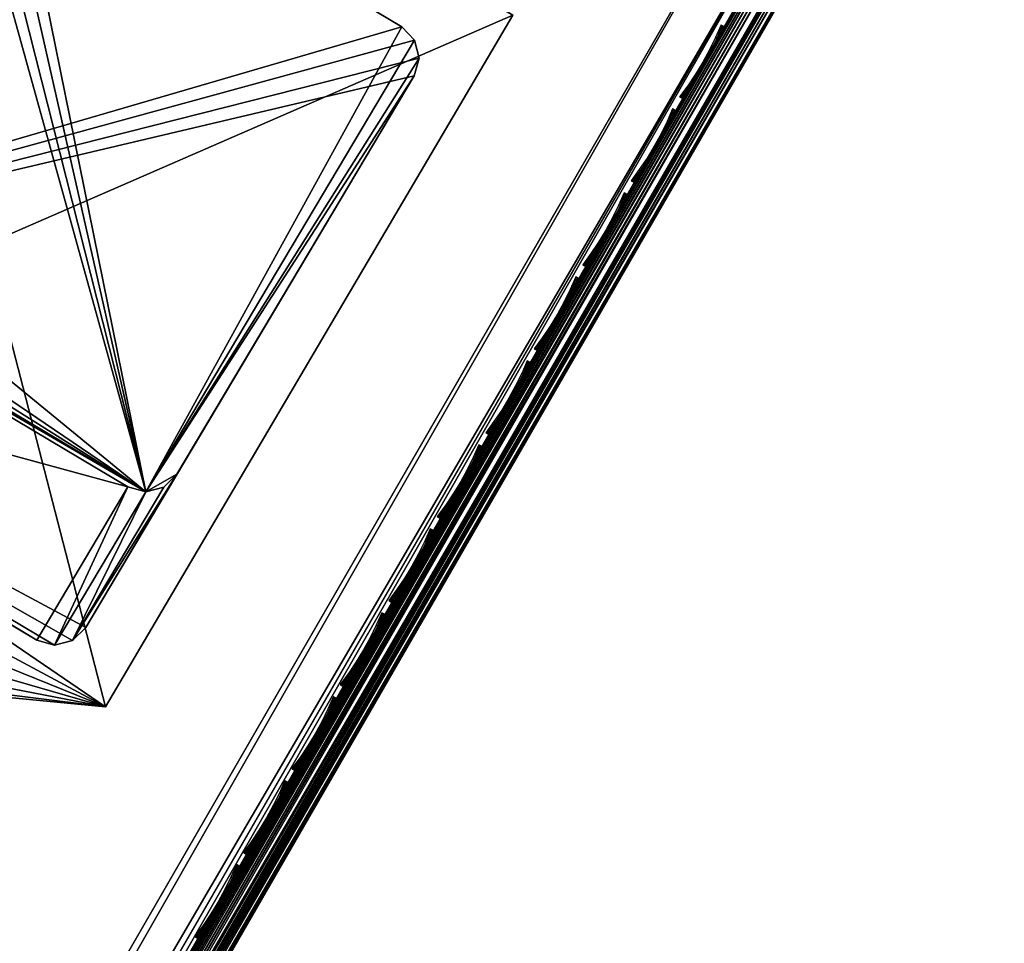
# Model space of a CAD drawing. Header units: inches. Extents: x 0 to 31.9, y -32.8 to 0.
# Tile 54 of 75: x 29 to 31.8, y -12.5 to -9.9. Entities that reach past the tile are written whole.
import ezdxf

# ---------------------------------------------------------------- set-up
doc = ezdxf.new("R2010")
doc.units = ezdxf.units.IN
doc.header["$LTSCALE"] = 0.03937
doc.header["$MEASUREMENT"] = 0
for name, color, linetype in [('A-FURN-3-ST', 151, 'Continuous'), ('A-FURN-3-ST-LG', 252, 'Continuous'), ('A-FURN-3-ST-LGHW', 32, 'Continuous'), ('A-FURN-3-ST-SEAM', 250, 'Continuous'), ('A-FURN-3-STITCH', 15, 'Continuous')]:
    doc.layers.add(name, color=color, linetype=linetype)

msp = doc.modelspace()

# ---------------------------------------------------------------- meshes
at = {"layer": 'A-FURN-3-ST'}
mesh = msp.add_polyface(dxfattribs=at)
corners = [(31.6275, -8.9707, 5.25), (18.1201, -32.3661, 5.25), (31.5985, -8.9539, 5.125), (18.0911, -32.3494, 5.125), (31.5192, -8.9082, 5.0335), (18.0119, -32.3036, 5.0335), (31.411, -8.8457, 5), (17.9036, -32.2411, 5), (31.1066, -9.3729, 18), (18.2036, -31.7215, 18), (31.2149, -9.4354, 17.9665), (18.3119, -31.784, 17.9665), (31.2941, -9.4811, 17.875), (18.3911, -31.8298, 17.875), (31.3231, -9.4979, 17.75), (18.4201, -31.8465, 17.75), (29.5052, -7.7984, 5), (16.4246, -31.4455, 5), (27.5645, -6.8173, 5), (14.9102, -30.7193, 5), (25.5912, -5.9035, 5), (23.5877, -5.058, 5), (13.3639, -30.064, 5), (21.5563, -4.2819, 5), (11.7889, -29.481, 5), (19.4995, -3.5761, 5), (10.1885, -28.9716, 5), (17.4196, -2.9414, 5), (15.3191, -2.3786, 5), (8.5662, -28.5369, 5), (31.7525, -8.7542, 5.5002), (17.9951, -32.5826, 5.5), (31.7481, -8.7618, 16.9007), (17.9951, -32.5826, 16.9), (13.8749, -29.9301, 17.9625), (13.5869, -29.5069, 18), (12.4253, -29.3711, 17.9625), (11.9851, -28.914, 18), (10.9533, -28.8742, 17.9625), (10.3575, -28.3959, 18), (10.0478, -29.4514, 16.9), (11.6258, -29.9536, 16.9), (10.7202, -29.6163, 17.1847), (12.1609, -30.1026, 17.1847), (12.1983, -29.9993, 17.45), (10.7532, -29.5115, 17.45), (12.2577, -29.8349, 17.6778), (10.8055, -29.3447, 17.6778), (12.3351, -29.6206, 17.8526), (10.8738, -29.1273, 17.8526), (13.7742, -30.1756, 17.8526), (11.6258, -29.9536, 5.5), (10.0478, -29.4514, 5.5), (13.2932, -30.2417, 5.0381), (11.7265, -29.6619, 5.0381), (10.0585, -29.4149, 5.3087), (11.6383, -29.9177, 5.3087), (11.6736, -29.8152, 5.1464), (10.089, -29.3109, 5.1464), (10.1347, -29.1552, 5.0381), (29.2194, -8.3359, 18), (16.6995, -30.9122, 18), (27.2976, -7.3645, 18), (15.1595, -30.1735, 18), (25.3436, -6.4596, 18), (23.3597, -5.6225, 18), (21.3481, -4.854, 18), (19.3113, -4.1551, 18), (17.2518, -3.5266, 18), (8.7077, -27.9539, 18), (15.1718, -2.9693, 18), (13.0739, -2.4838, 18)]
mesh.append_faces([[corners[k] for k in face] for face in [(0, 1, 2), (2, 1, 3), (2, 3, 4), (4, 3, 5), (4, 5, 6), (6, 5, 7), (8, 9, 10), (10, 9, 11), (10, 11, 12), (12, 11, 13), (12, 13, 14), (14, 13, 15), (6, 7, 16), (16, 7, 17), (16, 17, 18), (18, 17, 19), (18, 19, 20), (20, 19, 21), (21, 19, 22), (21, 22, 23), (23, 22, 24), (23, 24, 25), (25, 24, 26), (25, 26, 27), (27, 26, 28), (28, 26, 29), (0, 30, 1), (1, 30, 31), (30, 32, 31), (31, 32, 33), (33, 32, 14), (33, 14, 15), (34, 35, 36), (36, 35, 37), (36, 37, 38), (38, 37, 39), (40, 41, 42), (42, 43, 44, 45), (45, 44, 46, 47), (47, 46, 48, 49), (49, 48, 36, 38), (48, 50, 34, 36), (51, 41, 52), (24, 53, 54), (24, 54, 26), (51, 55, 56), (57, 56, 55, 58), (54, 57, 58, 59), (8, 60, 9), (9, 60, 61), (61, 60, 62), (61, 62, 63), (63, 62, 64), (63, 64, 35), (35, 64, 65), (35, 65, 66), (35, 66, 37), (37, 66, 67), (37, 67, 39), (39, 67, 68), (39, 68, 69), (69, 68, 70), (69, 70, 71)]])
at = {"layer": 'A-FURN-3-ST-LG'}
mesh = msp.add_polyface(dxfattribs=at)
corners = [(27.4602, -10.6751, 4.8029), (29.0423, -11.6325, 4.8029), (27.4962, -10.712, 4.8029), (29.0921, -11.6465, 4.8029), (29.1424, -11.6336, 4.8029), (29.1795, -11.5972, 4.8029), (30.0994, -10.0521, 4.8029), (30.1135, -10.0024, 4.8029), (30.1008, -9.9522, 4.8029), (30.0647, -9.9152, 4.8029), (28.5195, -8.9952, 4.8029), (28.4695, -8.981, 4.8029), (28.4193, -8.9937, 4.8029), (28.3822, -9.0297, 4.8029), (27.4617, -10.5758, 4.8029), (27.4476, -10.6254, 4.8029), (30.1008, -9.9522, 0.0066), (30.0647, -9.9152, 0.0066), (30.1135, -10.0024, 0.0066), (30.0994, -10.0521, 0.0066), (28.9489, -9.2509, 0.0066), (28.8989, -9.2366, 0.0066), (28.8486, -9.2493, 0.0066), (28.8114, -9.2853, 0.0066), (29.2979, -11.2031, 0.0066), (29.3477, -11.2171, 0.0066), (29.398, -11.2042, 0.0066), (29.4352, -11.1679, 0.0066), (28.1812, -10.5382, 0.0066), (28.1452, -10.5014, 0.0066), (28.1326, -10.4516, 0.0066), (28.1466, -10.4021, 0.0066), (28.2144, -10.2882, 0.0066)]
mesh.append_faces([[corners[k] for k in face] for face in [(17, 9, 16), (9, 8, 16), (19, 18, 6), (18, 7, 6), (9, 17, 10), (17, 20, 10), (10, 20, 11), (20, 21, 11), (11, 21, 12), (21, 22, 12), (12, 22, 13), (22, 23, 13), (1, 24, 3), (24, 25, 3), (3, 25, 4), (25, 26, 4), (5, 4, 27), (4, 26, 27), (27, 19, 5), (19, 6, 5), (28, 24, 2), (24, 1, 2), (28, 2, 29), (2, 0, 29), (29, 0, 30), (0, 15, 30), (30, 15, 31), (15, 14, 31), (31, 14, 23), (14, 13, 23)]])
mesh.append_faces([[corners[k] for k in face] for face in [(31, 32, 25)]], dxfattribs={"vtx0": -1, "vtx1": -1})
mesh.append_faces([[corners[k] for k in face] for face in [(32, 31, 23), (32, 23, 25)]], dxfattribs={"vtx0": -1, "vtx2": -1})
mesh.append_faces([[corners[k] for k in face] for face in [(2, 1, 0), (16, 8, 18), (24, 28, 25), (23, 22, 25)]], dxfattribs={"vtx1": -1})
mesh.append_faces([[corners[k] for k in face] for face in [(1, 3, 0), (3, 4, 0), (4, 5, 0), (5, 6, 0), (6, 7, 0), (7, 8, 0), (8, 9, 0), (9, 10, 0), (10, 11, 0), (11, 12, 0), (12, 13, 0), (13, 14, 0), (28, 29, 25), (29, 30, 25), (22, 21, 25), (21, 20, 25), (20, 17, 25), (17, 16, 25), (16, 18, 25), (18, 19, 25), (19, 27, 25)]], dxfattribs={"vtx1": -1, "vtx2": -1})
mesh.append_faces([[corners[k] for k in face] for face in [(14, 15, 0), (8, 7, 18), (30, 31, 25), (27, 26, 25)]], dxfattribs={"vtx2": -1})
at = {"layer": 'A-FURN-3-ST-LGHW'}
mesh = msp.add_polyface(dxfattribs=at)
corners = [(29.2347, -11.8195, 5.0066), (26.6611, -11.4994, 5.0066), (26.9989, -11.6038, 5.0066), (26.3922, -11.2696, 5.0066), (26.2363, -10.9522, 5.0066), (26.2189, -10.5991, 5.0066), (26.3428, -10.2678, 5.0066), (26.5878, -10.0127, 5.0066), (28.4391, -8.7408, 5.0066), (30.3763, -9.8823, 5.0066), (26.9989, -11.6038, 4.7568), (26.6611, -11.4994, 4.7568), (26.3922, -11.2696, 4.7568), (26.2363, -10.9522, 4.7568), (26.2189, -10.5991, 4.7568), (26.3428, -10.2678, 4.7568), (26.5878, -10.0127, 4.7568), (29.2347, -11.8195, 4.7568), (30.3763, -9.8823, 4.7568), (28.4391, -8.7408, 4.7568)]
mesh.append_faces([[corners[k] for k in face] for face in [(1, 10, 2), (1, 11, 10), (3, 11, 1), (3, 12, 11), (4, 12, 3), (4, 13, 12), (5, 13, 4), (5, 14, 13), (6, 14, 5), (6, 15, 14), (16, 6, 7), (16, 15, 6), (19, 7, 8), (19, 16, 7), (0, 10, 17), (0, 2, 10)]])
mesh.append_faces([[corners[k] for k in face] for face in [(0, 1, 2), (11, 17, 10), (18, 8, 9), (17, 9, 0)]], dxfattribs={"vtx0": -1})
mesh.append_faces([[corners[k] for k in face] for face in [(0, 3, 1), (0, 4, 3), (0, 5, 4), (0, 6, 5), (0, 7, 6), (0, 8, 7), (11, 18, 17), (11, 19, 18), (11, 16, 19), (11, 15, 16), (11, 14, 15), (11, 13, 14)]], dxfattribs={"vtx0": -1, "vtx2": -1})
mesh.append_faces([[corners[k] for k in face] for face in [(0, 9, 8), (11, 12, 13), (18, 19, 8), (17, 18, 9)]], dxfattribs={"vtx2": -1})
at = {"layer": 'A-FURN-3-ST-SEAM'}
mesh = msp.add_polyface(dxfattribs=at)
corners = [(25.2739, -19.7754, 17.9), (25.2772, -19.7773, 17.8809), (23.096, -23.5476, 17.9), (23.0993, -23.5495, 17.8809), (25.2866, -19.7827, 17.8646), (23.1087, -23.555, 17.8646), (25.3007, -19.7909, 17.8538), (23.1228, -23.5631, 17.8538), (25.3172, -19.8004, 17.85), (23.1393, -23.5727, 17.85), (25.3338, -19.81, 17.8538), (23.1559, -23.5822, 17.8538), (25.3478, -19.8181, 17.8647), (23.1699, -23.5903, 17.8647), (25.3572, -19.8235, 17.8809), (23.1793, -23.5957, 17.8809), (25.3605, -19.8254, 17.9), (23.1826, -23.5976, 17.9), (25.3572, -19.8235, 17.9192), (23.1793, -23.5957, 17.9192), (25.3478, -19.8181, 17.9354), (23.1699, -23.5903, 17.9354), (25.3338, -19.81, 17.9462), (23.1559, -23.5822, 17.9462), (25.3172, -19.8004, 17.95), (23.1393, -23.5726, 17.95), (25.3006, -19.7908, 17.9462), (23.1227, -23.5631, 17.9462), (25.2866, -19.7827, 17.9354), (23.1087, -23.555, 17.9354), (25.2772, -19.7773, 17.9191), (23.0993, -23.5495, 17.9191), (31.2373, -9.4466, 17.9), (31.2434, -9.4501, 17.9255), (31.2975, -9.4813, 17.9459), (31.2672, -9.4638, 17.9472), (31.2535, -9.4559, 17.939), (31.3104, -9.4888, 17.9362), (31.4048, -9.3253, 17.9187), (31.3928, -9.3163, 17.9282), (31.4152, -9.3379, 17.8875), (31.4125, -9.3328, 17.9044), (31.3194, -9.494, 17.9217), (31.3236, -9.4964, 17.9045), (31.3223, -9.4956, 17.8868), (31.4122, -9.3399, 17.8701), (31.2603, -9.4599, 17.8563), (31.2748, -9.4682, 17.8505), (31.2901, -9.4771, 17.8515), (31.3041, -9.4851, 17.8588), (31.2484, -9.453, 17.8675), (31.2403, -9.4483, 17.8826), (31.3614, -9.3182, 17.8344), (31.3768, -9.3269, 17.8354), (31.3915, -9.3338, 17.8426)]
mesh.append_faces([[corners[k] for k in face] for face in [(0, 1, 2), (3, 1, 4), (5, 4, 6), (7, 6, 8), (9, 8, 10), (11, 10, 12), (13, 12, 14), (15, 14, 16), (17, 16, 18), (19, 18, 20), (21, 20, 22), (23, 22, 24), (25, 24, 26), (27, 26, 28), (29, 28, 30), (31, 30, 0), (0, 30, 32), (32, 30, 33), (34, 35, 24), (24, 35, 26), (26, 35, 36), (26, 36, 28), (28, 36, 33), (28, 33, 30), (24, 22, 34), (34, 22, 37), (34, 37, 38, 39), (40, 41, 42, 43), (43, 42, 18), (18, 42, 20), (20, 42, 37), (20, 37, 22), (18, 16, 43), (43, 16, 44), (43, 44, 45, 40), (46, 47, 6), (6, 47, 8), (8, 47, 48), (8, 48, 10), (10, 48, 49), (10, 49, 12), (12, 49, 44), (12, 44, 14), (14, 44, 16), (6, 4, 46), (46, 4, 50), (32, 51, 0), (0, 51, 1), (1, 51, 50), (1, 50, 4), (48, 47, 52, 53), (45, 44, 49, 54), (54, 49, 48, 53), (38, 37, 42, 41)]])
at = {"layer": 'A-FURN-3-STITCH'}
mesh = msp.add_polymesh((7, 4), dxfattribs=at)
for k, corner in enumerate([(30.843, -10.1108, 17.9558), (30.8449, -10.1119, 17.9543), (30.8486, -10.1141, 17.9514), (30.8504, -10.1152, 17.9499), (30.866, -10.0797, 17.9615), (30.87, -10.082, 17.9637), (30.8737, -10.0842, 17.9608), (30.8734, -10.0841, 17.9556), (30.8876, -10.0473, 17.9646), (30.8917, -10.0496, 17.9669), (30.8954, -10.0518, 17.964), (30.8951, -10.0517, 17.9588), (30.9079, -10.0139, 17.9652), (30.912, -10.0162, 17.9675), (30.9157, -10.0184, 17.9646), (30.9153, -10.0183, 17.9594), (30.9267, -9.9796, 17.9633), (30.9308, -9.9819, 17.9656), (30.9345, -9.9841, 17.9627), (30.9341, -9.984, 17.9575), (30.9438, -9.9448, 17.9589), (30.9479, -9.9471, 17.9611), (30.9516, -9.9493, 17.9582), (30.9513, -9.9492, 17.953), (30.9593, -9.9095, 17.9519), (30.9611, -9.9106, 17.9505), (30.9649, -9.9128, 17.9476), (30.9667, -9.9139, 17.9461)]):
    mesh.set_mesh_vertex(divmod(k, 4), corner)
mesh = msp.add_polymesh((7, 4), dxfattribs=at)
for k, corner in enumerate([(30.7073, -10.346, 17.9558), (30.7091, -10.3471, 17.9543), (30.7128, -10.3493, 17.9514), (30.7147, -10.3504, 17.9499), (30.7302, -10.3148, 17.9615), (30.7343, -10.3171, 17.9637), (30.738, -10.3193, 17.9608), (30.7376, -10.3192, 17.9556), (30.7519, -10.2824, 17.9646), (30.7559, -10.2848, 17.9669), (30.7597, -10.287, 17.964), (30.7593, -10.2868, 17.9588), (30.7722, -10.249, 17.9652), (30.7762, -10.2513, 17.9675), (30.7799, -10.2535, 17.9646), (30.7796, -10.2534, 17.9594), (30.7909, -10.2148, 17.9633), (30.795, -10.2171, 17.9656), (30.7987, -10.2193, 17.9627), (30.7984, -10.2192, 17.9575), (30.8081, -10.1799, 17.9589), (30.8122, -10.1822, 17.9611), (30.8159, -10.1844, 17.9582), (30.8155, -10.1843, 17.953), (30.8235, -10.1447, 17.9519), (30.8254, -10.1458, 17.9505), (30.8291, -10.148, 17.9476), (30.8309, -10.1491, 17.9461)]):
    mesh.set_mesh_vertex(divmod(k, 4), corner)
mesh = msp.add_polymesh((7, 4), dxfattribs=at)
for k, corner in enumerate([(30.5715, -10.5812, 17.9558), (30.5733, -10.5822, 17.9543), (30.577, -10.5844, 17.9514), (30.5789, -10.5855, 17.9499), (30.5944, -10.55, 17.9615), (30.5985, -10.5523, 17.9637), (30.6022, -10.5545, 17.9608), (30.6018, -10.5544, 17.9556), (30.6161, -10.5176, 17.9646), (30.6202, -10.5199, 17.9669), (30.6239, -10.5221, 17.964), (30.6235, -10.522, 17.9588), (30.6364, -10.4842, 17.9652), (30.6405, -10.4865, 17.9675), (30.6442, -10.4887, 17.9646), (30.6438, -10.4886, 17.9594), (30.6552, -10.4499, 17.9633), (30.6592, -10.4522, 17.9656), (30.663, -10.4544, 17.9627), (30.6626, -10.4543, 17.9575), (30.6723, -10.4151, 17.9589), (30.6764, -10.4174, 17.9611), (30.6801, -10.4196, 17.9582), (30.6797, -10.4195, 17.953), (30.6877, -10.3798, 17.9519), (30.6896, -10.3809, 17.9505), (30.6933, -10.3831, 17.9476), (30.6952, -10.3842, 17.9461)]):
    mesh.set_mesh_vertex(divmod(k, 4), corner)
mesh = msp.add_polymesh((7, 4), dxfattribs=at)
for k, corner in enumerate([(30.4357, -10.8163, 17.9558), (30.4376, -10.8174, 17.9543), (30.4413, -10.8196, 17.9514), (30.4432, -10.8207, 17.9499), (30.4587, -10.7851, 17.9615), (30.4627, -10.7875, 17.9637), (30.4664, -10.7896, 17.9608), (30.4661, -10.7895, 17.9556), (30.4803, -10.7528, 17.9646), (30.4844, -10.7551, 17.9669), (30.4881, -10.7573, 17.964), (30.4878, -10.7571, 17.9588), (30.5006, -10.7193, 17.9652), (30.5047, -10.7216, 17.9675), (30.5084, -10.7238, 17.9646), (30.508, -10.7237, 17.9594), (30.5194, -10.6851, 17.9633), (30.5235, -10.6874, 17.9656), (30.5272, -10.6896, 17.9627), (30.5268, -10.6895, 17.9575), (30.5366, -10.6502, 17.9589), (30.5406, -10.6525, 17.9611), (30.5443, -10.6547, 17.9582), (30.544, -10.6546, 17.953), (30.552, -10.615, 17.9519), (30.5539, -10.6161, 17.9505), (30.5576, -10.6183, 17.9476), (30.5594, -10.6194, 17.9461)]):
    mesh.set_mesh_vertex(divmod(k, 4), corner)
mesh = msp.add_polymesh((7, 4), dxfattribs=at)
for k, corner in enumerate([(30.3, -11.0515, 17.9558), (30.3018, -11.0525, 17.9543), (30.3055, -11.0547, 17.9514), (30.3074, -11.0558, 17.9499), (30.3229, -11.0203, 17.9615), (30.327, -11.0226, 17.9637), (30.3307, -11.0248, 17.9608), (30.3303, -11.0247, 17.9556), (30.3446, -10.9879, 17.9646), (30.3486, -10.9902, 17.9669), (30.3524, -10.9924, 17.964), (30.352, -10.9923, 17.9588), (30.3649, -10.9545, 17.9652), (30.3689, -10.9568, 17.9675), (30.3726, -10.959, 17.9646), (30.3723, -10.9589, 17.9594), (30.3836, -10.9202, 17.9633), (30.3877, -10.9225, 17.9656), (30.3914, -10.9247, 17.9627), (30.3911, -10.9246, 17.9575), (30.4008, -10.8854, 17.9589), (30.4049, -10.8877, 17.9611), (30.4086, -10.8899, 17.9582), (30.4082, -10.8898, 17.953), (30.4162, -10.8501, 17.9519), (30.4181, -10.8512, 17.9505), (30.4218, -10.8534, 17.9476), (30.4236, -10.8545, 17.9461)]):
    mesh.set_mesh_vertex(divmod(k, 4), corner)
mesh = msp.add_polymesh((7, 4), dxfattribs=at)
for k, corner in enumerate([(30.1642, -11.2866, 17.9558), (30.166, -11.2877, 17.9543), (30.1698, -11.2899, 17.9514), (30.1716, -11.291, 17.9499), (30.1871, -11.2554, 17.9615), (30.1912, -11.2578, 17.9637), (30.1949, -11.26, 17.9608), (30.1945, -11.2598, 17.9556), (30.2088, -11.2231, 17.9646), (30.2129, -11.2254, 17.9669), (30.2166, -11.2276, 17.964), (30.2162, -11.2274, 17.9588), (30.2291, -11.1896, 17.9652), (30.2332, -11.1919, 17.9675), (30.2369, -11.1941, 17.9646), (30.2365, -11.194, 17.9594), (30.2479, -11.1554, 17.9633), (30.252, -11.1577, 17.9656), (30.2557, -11.1599, 17.9627), (30.2553, -11.1598, 17.9575), (30.265, -11.1205, 17.9589), (30.2691, -11.1228, 17.9611), (30.2728, -11.125, 17.9582), (30.2724, -11.1249, 17.953), (30.2804, -11.0853, 17.9519), (30.2823, -11.0864, 17.9505), (30.286, -11.0886, 17.9476), (30.2879, -11.0897, 17.9461)]):
    mesh.set_mesh_vertex(divmod(k, 4), corner)
mesh = msp.add_polymesh((7, 4), dxfattribs=at)
for k, corner in enumerate([(30.0284, -11.5218, 17.9558), (30.0303, -11.5228, 17.9543), (30.034, -11.525, 17.9514), (30.0359, -11.5262, 17.9499), (30.0514, -11.4906, 17.9615), (30.0554, -11.4929, 17.9637), (30.0592, -11.4951, 17.9608), (30.0588, -11.495, 17.9556), (30.073, -11.4582, 17.9646), (30.0771, -11.4605, 17.9669), (30.0808, -11.4627, 17.964), (30.0805, -11.4626, 17.9588), (30.0933, -11.4248, 17.9652), (30.0974, -11.4271, 17.9675), (30.1011, -11.4293, 17.9646), (30.1008, -11.4292, 17.9594), (30.1121, -11.3905, 17.9633), (30.1162, -11.3929, 17.9656), (30.1199, -11.3951, 17.9627), (30.1195, -11.3949, 17.9575), (30.1293, -11.3557, 17.9589), (30.1333, -11.358, 17.9611), (30.137, -11.3602, 17.9582), (30.1367, -11.3601, 17.953), (30.1447, -11.3204, 17.9519), (30.1466, -11.3215, 17.9505), (30.1503, -11.3237, 17.9476), (30.1521, -11.3248, 17.9461)]):
    mesh.set_mesh_vertex(divmod(k, 4), corner)
mesh = msp.add_polymesh((7, 4), dxfattribs=at)
for k, corner in enumerate([(29.8927, -11.7569, 17.9558), (29.8945, -11.758, 17.9543), (29.8982, -11.7602, 17.9514), (29.9001, -11.7613, 17.9499), (29.9156, -11.7257, 17.9615), (29.9197, -11.7281, 17.9637), (29.9234, -11.7303, 17.9608), (29.923, -11.7301, 17.9556), (29.9373, -11.6934, 17.9646), (29.9414, -11.6957, 17.9669), (29.9451, -11.6979, 17.964), (29.9447, -11.6978, 17.9588), (29.9576, -11.6599, 17.9652), (29.9616, -11.6622, 17.9675), (29.9654, -11.6644, 17.9646), (29.965, -11.6643, 17.9594), (29.9763, -11.6257, 17.9633), (29.9804, -11.628, 17.9656), (29.9841, -11.6302, 17.9627), (29.9838, -11.6301, 17.9575), (29.9935, -11.5908, 17.9589), (29.9976, -11.5931, 17.9611), (30.0013, -11.5953, 17.9582), (30.0009, -11.5952, 17.953), (30.0089, -11.5556, 17.9519), (30.0108, -11.5567, 17.9505), (30.0145, -11.5589, 17.9476), (30.0163, -11.56, 17.9461)]):
    mesh.set_mesh_vertex(divmod(k, 4), corner)
mesh = msp.add_polymesh((7, 4), dxfattribs=at)
for k, corner in enumerate([(29.7569, -11.9921, 17.9558), (29.7587, -11.9932, 17.9543), (29.7625, -11.9953, 17.9514), (29.7643, -11.9965, 17.9499), (29.7798, -11.9609, 17.9615), (29.7839, -11.9632, 17.9637), (29.7876, -11.9654, 17.9608), (29.7873, -11.9653, 17.9556), (29.8015, -11.9285, 17.9646), (29.8056, -11.9308, 17.9669), (29.8093, -11.933, 17.964), (29.8089, -11.9329, 17.9588), (29.8218, -11.8951, 17.9652), (29.8259, -11.8974, 17.9675), (29.8296, -11.8996, 17.9646), (29.8292, -11.8995, 17.9594), (29.8406, -11.8608, 17.9633), (29.8447, -11.8632, 17.9656), (29.8484, -11.8654, 17.9627), (29.848, -11.8652, 17.9575), (29.8577, -11.826, 17.9589), (29.8618, -11.8283, 17.9611), (29.8655, -11.8305, 17.9582), (29.8651, -11.8304, 17.953), (29.8731, -11.7907, 17.9519), (29.875, -11.7918, 17.9505), (29.8787, -11.794, 17.9476), (29.8806, -11.7951, 17.9461)]):
    mesh.set_mesh_vertex(divmod(k, 4), corner)
mesh = msp.add_polymesh((7, 4), dxfattribs=at)
for k, corner in enumerate([(29.6211, -12.2272, 17.9558), (29.623, -12.2283, 17.9543), (29.6267, -12.2305, 17.9514), (29.6286, -12.2316, 17.9499), (29.6441, -12.1961, 17.9615), (29.6481, -12.1984, 17.9637), (29.6519, -12.2006, 17.9608), (29.6515, -12.2004, 17.9556), (29.6657, -12.1637, 17.9646), (29.6698, -12.166, 17.9669), (29.6735, -12.1682, 17.964), (29.6732, -12.1681, 17.9588), (29.686, -12.1302, 17.9652), (29.6901, -12.1326, 17.9675), (29.6938, -12.1347, 17.9646), (29.6935, -12.1346, 17.9594), (29.7048, -12.096, 17.9633), (29.7089, -12.0983, 17.9656), (29.7126, -12.1005, 17.9627), (29.7122, -12.1004, 17.9575), (29.722, -12.0611, 17.9589), (29.726, -12.0635, 17.9611), (29.7298, -12.0656, 17.9582), (29.7294, -12.0655, 17.953), (29.7374, -12.0259, 17.9519), (29.7393, -12.027, 17.9505), (29.743, -12.0292, 17.9476), (29.7448, -12.0303, 17.9461)]):
    mesh.set_mesh_vertex(divmod(k, 4), corner)
mesh = msp.add_polymesh((7, 4), dxfattribs=at)
for k, corner in enumerate([(29.4854, -12.4624, 17.9558), (29.4872, -12.4635, 17.9543), (29.4909, -12.4657, 17.9514), (29.4928, -12.4668, 17.9499), (29.5083, -12.4312, 17.9615), (29.5124, -12.4335, 17.9637), (29.5161, -12.4357, 17.9608), (29.5157, -12.4356, 17.9556), (29.53, -12.3988, 17.9646), (29.5341, -12.4011, 17.9669), (29.5378, -12.4033, 17.964), (29.5374, -12.4032, 17.9588), (29.5503, -12.3654, 17.9652), (29.5543, -12.3677, 17.9675), (29.5581, -12.3699, 17.9646), (29.5577, -12.3698, 17.9594), (29.5691, -12.3311, 17.9633), (29.5731, -12.3335, 17.9656), (29.5768, -12.3357, 17.9627), (29.5765, -12.3355, 17.9575), (29.5862, -12.2963, 17.9589), (29.5903, -12.2986, 17.9611), (29.594, -12.3008, 17.9582), (29.5936, -12.3007, 17.953), (29.6016, -12.261, 17.9519), (29.6035, -12.2621, 17.9505), (29.6072, -12.2643, 17.9476), (29.609, -12.2654, 17.9461)]):
    mesh.set_mesh_vertex(divmod(k, 4), corner)

doc.saveas('drawing.dxf')
